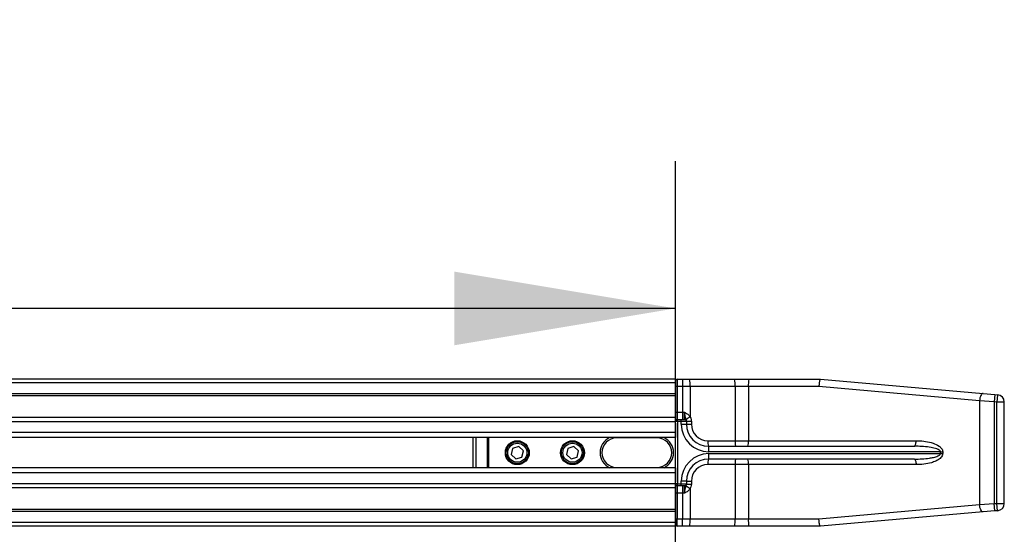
# Model space of a CAD drawing. Header units: millimetres. Extents: x 0 to 420, y 0 to 297.
# Tile 74 of 115: x 211 to 224, y 234 to 241. Entities that reach past the tile are written whole.
import ezdxf

# ---------------------------------------------------------------- set-up
doc = ezdxf.new("R2010")
doc.units = ezdxf.units.MM
doc.layers.add('QUOTE', color=174, linetype='Continuous')
doc.styles.add('SLDTEXTSTYLE3', font='TXT', dxfattribs={"width": 0.75})
doc.dimstyles.new('SLDDIMSTYLE0', dxfattribs={"dimtxt": 3, "dimasz": 3, "dimexe": 0, "dimexo": 0.0625, "dimgap": 0.75, "dimtad": 1, "dimlfac": 20.047434, "dimrnd": 1e-09, "dimzin": 12, "dimdsep": 46, "dimtxsty": 'SLDTEXTSTYLE3', "dimsah": 1, "dimcen": 0.09, "dimadec": 0, "dimazin": 3, "dimtfac": 1, "dimtdec": 3, "dimtofl": 0, "dimtmove": 0, "dimatfit": 3, "dimfxl": 0, "dimfrac": 2, "dimtolj": 1, "dimtzin": 12, "dimarcsym": 0})

# ---------------------------------------------------------------- blocks, each defined once
blk = doc.blocks.new('_D')
at = {"layer": 'QUOTE'}
for p, q in [((60.189, 233.765), (60.189, 239.215)), ((219.811, 233.765), (219.811, 239.215)), ((219.811, 237.215), (60.189, 237.215))]:
    blk.add_line(p, q, dxfattribs=at)
for points in [[(60.189, 237.215), (63.189, 236.715), (63.189, 237.715)], [(219.811, 237.215), (216.811, 237.715), (216.811, 236.715)]]:
    blk.add_solid(points, dxfattribs=at)
at = {"layer": 'QUOTE', "insert": (135.567, 241.082), "char_height": 3, "attachment_point": 1, "style": 'SLDTEXTSTYLE3'}
blk.add_mtext('3200', dxfattribs=at)

msp = doc.modelspace()

# ---------------------------------------------------------------- linework, layer by layer
at = {"color": 7, "linetype": 'Continuous', "lineweight": 25}
for p, q in [((219.81071, 236.25402), (60.18929, 236.25402)), ((219.81071, 236.25402), (219.81071, 236.20414)), ((219.83565, 236.25402), (219.90842, 236.25402)), ((219.83565, 236.25402), (219.83565, 236.15425)), ((219.90842, 236.25402), (219.90842, 236.15425)), ((219.90842, 236.25402), (220.00166, 236.25402)), ((220.00166, 236.25402), (220.61099, 236.25402)), ((220.61099, 236.25402), (220.80853, 236.25402)), ((220.80853, 236.25402), (221.78023, 236.25402)), ((221.78023, 236.25402), (221.78036, 236.25402)), ((221.78036, 236.25402), (223.98691, 236.06097)), ((219.81071, 236.20414), (60.18929, 236.20414)), ((219.81071, 236.20414), (219.81071, 236.05449)), ((219.83565, 236.15425), (219.81071, 236.15425)), ((219.90842, 236.15425), (219.83565, 236.15425)), ((219.83565, 236.15425), (219.83565, 235.80508)), ((219.90842, 236.15425), (219.90842, 235.80508)), ((220.01202, 236.15425), (219.90842, 236.15425)), ((220.62135, 236.15425), (220.01202, 236.15425)), ((220.01202, 236.15425), (220.01202, 235.7404)), ((220.62135, 236.15425), (220.62135, 235.4185)), ((220.80093, 236.15425), (220.62135, 236.15425)), ((220.80093, 236.15425), (220.80093, 235.4185)), ((221.75858, 236.15425), (220.80093, 236.15425)), ((223.93843, 235.96159), (221.75858, 236.15425)), ((219.81071, 236.05449), (60.18929, 236.05449)), ((219.81071, 236.02905), (60.18929, 236.02905)), ((219.81071, 236.05449), (219.81071, 236.02905)), ((219.81071, 236.02905), (219.81071, 235.73524)), ((223.98691, 236.06097), (224.14602, 236.04705)), ((224.14602, 236.04705), (224.13732, 235.94767)), ((224.14602, 236.04705), (224.18338, 236.04378)), ((224.18338, 236.04378), (224.17468, 235.9444)), ((223.93843, 235.96159), (223.93843, 234.55118)), ((224.13732, 235.94767), (223.93843, 235.96159)), ((224.13732, 235.94767), (224.13732, 234.5651)), ((224.17468, 235.9444), (224.13732, 235.94767)), ((224.17468, 234.56837), (224.17468, 235.9444)), ((224.27445, 235.9444), (224.17468, 235.9444)), ((224.27445, 234.56837), (224.27445, 235.9444)), ((219.81071, 235.73524), (201.57893, 235.73524)), ((219.81071, 235.80508), (219.83565, 235.80508)), ((219.81071, 235.73524), (219.81071, 235.68038)), ((219.83565, 235.80508), (219.83565, 235.70532)), ((219.83565, 235.80508), (219.90842, 235.80508)), ((219.83565, 235.70532), (219.88902, 235.70532)), ((219.88902, 235.70532), (219.93542, 235.70532)), ((219.90842, 235.80508), (219.90842, 235.70532)), ((219.90842, 235.80508), (219.93611, 235.80508)), ((219.81071, 235.67736), (201.63635, 235.67736)), ((219.83739, 235.68038), (219.81071, 235.68038)), ((219.81071, 235.65627), (219.81071, 235.68038)), ((219.81071, 235.65627), (219.81071, 235.52829)), ((219.83739, 235.68038), (219.83739, 234.83239)), ((219.89076, 235.68038), (219.83739, 235.68038)), ((219.89076, 235.64297), (219.89076, 235.68038)), ((219.96036, 235.68038), (219.89076, 235.68038)), ((219.89076, 235.64297), (219.96036, 235.64297)), ((219.96036, 235.68455), (220.02741, 235.68455)), ((219.96036, 235.68038), (219.96036, 235.64297)), ((219.96036, 235.64297), (220.02741, 235.64297)), ((220.02741, 235.68455), (220.02741, 235.64297)), ((219.81071, 235.52829), (201.7229, 235.52829)), ((219.81071, 235.4609), (201.74242, 235.4609)), ((217.06722, 235.05187), (217.06722, 235.4609)), ((217.10419, 235.4609), (217.10419, 235.05187)), ((217.2604, 235.05187), (217.2604, 235.4609)), ((217.27331, 235.4609), (217.27331, 235.05187)), ((219.01261, 235.4609), (219.01261, 235.45591)), ((219.56131, 235.45591), (219.01261, 235.45591)), ((219.56131, 235.45591), (219.56131, 235.4609)), ((219.81071, 235.52829), (219.81071, 235.4609)), ((219.81071, 235.05187), (219.81071, 235.4609)), ((217.6027, 235.3154), (217.58314, 235.23125)), ((217.68537, 235.34054), (217.6027, 235.3154)), ((217.74846, 235.28152), (217.68537, 235.34054)), ((218.35093, 235.3154), (218.33137, 235.23125)), ((218.43359, 235.34054), (218.35093, 235.3154)), ((218.49669, 235.28152), (218.43359, 235.34054)), ((220.25188, 235.4185), (220.62135, 235.4185)), ((220.25965, 235.34368), (223.05361, 235.34368)), ((220.62135, 235.4185), (220.80093, 235.4185)), ((220.80093, 235.4185), (223.07682, 235.4185)), ((217.58314, 235.23125), (217.64624, 235.17223)), ((217.64624, 235.17223), (217.7289, 235.19736)), ((217.7289, 235.19736), (217.74846, 235.28152)), ((218.33137, 235.23125), (218.39446, 235.17223)), ((218.39446, 235.17223), (218.47712, 235.19736)), ((218.47712, 235.19736), (218.49669, 235.28152)), ((223.05361, 235.16909), (220.25965, 235.16909)), ((223.40721, 235.26885), (220.26487, 235.26885)), ((220.26487, 235.24391), (223.40721, 235.24391)), ((223.40721, 235.24391), (223.40721, 235.26885)), ((223.40721, 235.26885), (223.43841, 235.26885)), ((223.40721, 235.24391), (223.43841, 235.24391)), ((223.43841, 235.26885), (223.43841, 235.24391)), ((219.81071, 235.05187), (201.75354, 235.05187)), ((219.01261, 235.05686), (219.56131, 235.05686)), ((219.01261, 235.05187), (219.01261, 235.05686)), ((219.56131, 235.05686), (219.56131, 235.05187)), ((219.81071, 235.05187), (219.81071, 234.98448)), ((220.62135, 235.09427), (220.25188, 235.09427)), ((220.80093, 235.09427), (220.62135, 235.09427)), ((220.62135, 235.09427), (220.62135, 234.35851)), ((220.80093, 235.09427), (220.80093, 234.35851)), ((223.07682, 235.09427), (220.80093, 235.09427)), ((219.81071, 234.98448), (201.75354, 234.98448)), ((219.81071, 234.98448), (219.81071, 234.8565)), ((219.81071, 234.8354), (201.75354, 234.8354)), ((219.81071, 234.77753), (201.75354, 234.77753)), ((219.81071, 234.83239), (219.81071, 234.8565)), ((219.83739, 234.83239), (219.81071, 234.83239)), ((219.81071, 234.83239), (219.81071, 234.77753)), ((219.81071, 234.77753), (219.81071, 234.48372)), ((219.88902, 234.80745), (219.83565, 234.80745)), ((219.83565, 234.80745), (219.83565, 234.70768)), ((219.83739, 234.83239), (219.89076, 234.83239)), ((219.93542, 234.80745), (219.88902, 234.80745)), ((219.89076, 234.83239), (219.89076, 234.8698)), ((219.96036, 234.8698), (219.89076, 234.8698)), ((219.89076, 234.83239), (219.96036, 234.83239)), ((219.90842, 234.80745), (219.90842, 234.70768)), ((219.96036, 234.8698), (219.96036, 234.83239)), ((219.96036, 234.8698), (220.02741, 234.8698)), ((219.96036, 234.82821), (220.02741, 234.82821)), ((220.01202, 234.77237), (220.01202, 234.35851)), ((220.02741, 234.8698), (220.02741, 234.82821)), ((219.83565, 234.70768), (219.81071, 234.70768)), ((219.90842, 234.70768), (219.83565, 234.70768)), ((219.83565, 234.70768), (219.83565, 234.35851)), ((219.93611, 234.70768), (219.90842, 234.70768)), ((219.90842, 234.70768), (219.90842, 234.35851)), ((221.75858, 234.35851), (223.93843, 234.55118)), ((223.93843, 234.55118), (224.13732, 234.5651)), ((224.13732, 234.5651), (224.17468, 234.56837)), ((224.14602, 234.46572), (224.13732, 234.5651)), ((224.18338, 234.46899), (224.17468, 234.56837)), ((224.17468, 234.56837), (224.27445, 234.56837)), ((219.81071, 234.48372), (201.75354, 234.48372)), ((219.81071, 234.45828), (201.75354, 234.45828)), ((219.81071, 234.48372), (219.81071, 234.45828)), ((219.81071, 234.45828), (219.81071, 234.30863)), ((223.98691, 234.4518), (221.78036, 234.25875)), ((224.14602, 234.46572), (223.98691, 234.4518)), ((224.18338, 234.46899), (224.14602, 234.46572)), ((219.81071, 234.30863), (201.75354, 234.30863)), ((219.81071, 234.25875), (201.75354, 234.25875)), ((219.81071, 234.35851), (219.83565, 234.35851)), ((219.81071, 234.30863), (219.81071, 234.25875)), ((219.83565, 234.35851), (219.90842, 234.35851)), ((219.83565, 234.25875), (219.83565, 234.35851)), ((219.90842, 234.25875), (219.83565, 234.25875)), ((219.90842, 234.35851), (220.01202, 234.35851)), ((219.90842, 234.25875), (219.90842, 234.35851)), ((220.00166, 234.25875), (219.90842, 234.25875)), ((220.61099, 234.25875), (220.00166, 234.25875)), ((220.01202, 234.35851), (220.62135, 234.35851)), ((220.80853, 234.25875), (220.61099, 234.25875)), ((220.62135, 234.35851), (220.80093, 234.35851)), ((220.80093, 234.35851), (221.75858, 234.35851)), ((221.78023, 234.25875), (220.80853, 234.25875)), ((221.78036, 234.25875), (221.78023, 234.25875))]:
    msp.add_line(p, q, dxfattribs=at)
at = {"color": 7, "linetype": 'Continuous', "lineweight": 25, "flags": 128}
for points in [[(223.98691, 236.06097), (223.97886, 236.05966), (223.97078, 236.05442), (223.96301, 236.04545), (223.95584, 236.03311), (223.94957, 236.01791), (223.94445, 236.00044), (223.94069, 235.98141), (223.93843, 235.96159)], [(223.05361, 235.34368), (223.05814, 235.34511), (223.06249, 235.34937), (223.06651, 235.35629), (223.07002, 235.36559), (223.07291, 235.37693), (223.07505, 235.38987), (223.07637, 235.4039), (223.07682, 235.4185)], [(223.05361, 235.16909), (223.05814, 235.16765), (223.06249, 235.16339), (223.06651, 235.15648), (223.07002, 235.14718), (223.07291, 235.13584), (223.07505, 235.1229), (223.07637, 235.10887), (223.07682, 235.09427)], [(223.98691, 234.4518), (223.97886, 234.4531), (223.97078, 234.45835), (223.96301, 234.46732), (223.95584, 234.47965), (223.94957, 234.49486), (223.94445, 234.51233), (223.94069, 234.53136), (223.93843, 234.55118)]]:
    msp.add_lwpolyline(points, dxfattribs=at)
at = {"color": 7, "linetype": 'Continuous', "lineweight": 25}
for centre, radius in [((217.6658, 235.25638), 0.16212), ((217.6658, 235.25638), 0.14965), ((217.6658, 235.25638), 0.12969), ((218.41403, 235.25638), 0.16212), ((218.41403, 235.25638), 0.14965), ((218.41403, 235.25638), 0.12969)]:
    msp.add_circle(centre, radius, dxfattribs=at)
for centre, radius, start, end in [((219.83565, 236.22908), 0.02494, 90, 180), ((219.76408, 236.17893), 0.24916, 354.317296, 17.540275), ((220.37341, 236.17893), 0.24916, 354.317296, 17.540275), ((221.13411, 236.17905), 0.3341, 167.033106, 184.256329), ((224.17468, 235.9444), 0.09976, 0, 85), ((219.83565, 235.68038), 0.02494, 90, 180), ((219.7467, 235.68658), 0.0909, 356.086021, 11.894554), ((219.80007, 235.68658), 0.0909, 356.086021, 11.894554), ((219.93542, 235.68038), 0.02494, 0, 90), ((220.26067, 235.29782), 0.50764, 119.327574, 126.808854), ((220.26487, 235.64297), 0.37411, 180, 270), ((220.25965, 235.64297), 0.29929, 180, 270), ((220.25188, 235.64297), 0.22447, 180, 270), ((219.01261, 235.25638), 0.22447, 114.340647, 245.659353), ((219.01261, 235.25638), 0.19953, 90, 270), ((219.56131, 235.25638), 0.19953, 270, 90), ((219.56131, 235.25638), 0.22447, 294.340647, 65.659353), ((220.43783, 235.4), 0.18687, 174.317296, 197.540275), ((219.9928, 235.28747), 0.27271, 356.086021, 11.894554), ((220.8073, 235.4), 0.18687, 174.317296, 197.540275), ((220.55105, 235.3999), 0.25057, 347.033106, 4.256329), ((220.26487, 234.8698), 0.37411, 90, 180), ((220.25965, 234.8698), 0.29929, 90, 180), ((220.43783, 235.11277), 0.18687, 162.459725, 185.682704), ((219.9928, 235.2253), 0.27271, 348.105446, 3.913979), ((220.8073, 235.11277), 0.18687, 162.459725, 185.682704), ((220.55105, 235.11287), 0.25057, 355.743671, 12.966894), ((220.25188, 234.8698), 0.22447, 90, 180), ((219.83565, 234.83239), 0.02494, 180, 270), ((219.7467, 234.82618), 0.0909, 348.105446, 3.913979), ((219.80007, 234.82618), 0.0909, 348.105446, 3.913979), ((219.93542, 234.83239), 0.02494, 270, 0), ((220.26067, 235.21495), 0.50764, 233.191146, 240.672426), ((224.17468, 234.56837), 0.09976, 275, 0), ((219.83565, 234.28369), 0.02494, 180, 270), ((219.76408, 234.33384), 0.24916, 342.459725, 5.682704), ((220.37341, 234.33384), 0.24916, 342.459725, 5.682704), ((221.13411, 234.33372), 0.3341, 175.743671, 192.966894)]:
    msp.add_arc(centre, radius, start, end, dxfattribs=at)
for points, knots in [([(221.78023, 236.25402), (221.77822, 236.25292), (221.77422, 236.25071), (221.76828, 236.23354), (221.76324, 236.20825), (221.7601, 236.18068), (221.75893, 236.16214), (221.75861, 236.15476), (221.75858, 236.15425)], [0, 0, 0, 0, 0.214432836, 0.428862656, 0.643380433, 0.858087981, 0.990291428, 1, 1, 1, 1]), ([(219.93542, 235.70532), (219.93549, 235.70642), (219.93563, 235.70863), (219.93584, 235.72584), (219.936, 235.75116), (219.9361, 235.77921), (219.93611, 235.79774), (219.93611, 235.80508)], [0, 0, 0, 0, 0.21479795, 0.42959219, 0.64435115, 0.85902892, 1, 1, 1, 1]), ([(219.95651, 235.70426), (219.95581, 235.70636), (219.95252, 235.7162), (219.94694, 235.73441), (219.94259, 235.75871), (219.93904, 235.78281), (219.93726, 235.79631), (219.93613, 235.80492), (219.93611, 235.80508)], [0, 0, 0, 0, 0.07546259, 0.3531735, 0.65752826, 0.78078558, 0.99586318, 1, 1, 1, 1]), ([(219.93611, 235.80508), (219.93624, 235.80502), (219.94043, 235.80287), (219.95508, 235.7953), (219.97969, 235.78028), (220.00067, 235.75943), (220.00952, 235.74459), (220.01202, 235.7404)], [0, 0, 0, 0, 0.00428341, 0.13933251, 0.48845478, 0.85554382, 1, 1, 1, 1]), ([(219.96036, 235.68455), (219.96023, 235.6868), (219.95984, 235.6939), (219.95786, 235.70005), (219.95651, 235.70426)], [0, 0, 0, 0, 0.31615634, 1, 1, 1, 1]), ([(220.01202, 235.7404), (220.01745, 235.72912), (220.02602, 235.71133), (220.02704, 235.69172), (220.02741, 235.68455)], [0, 0, 0, 0, 0.63421378, 1, 1, 1, 1]), ([(223.40721, 235.26885), (223.40691, 235.27122), (223.4064, 235.27522), (223.40131, 235.28391), (223.38614, 235.29649), (223.34475, 235.31416), (223.24098, 235.33683), (223.13796, 235.34327), (223.06221, 235.34364), (223.05361, 235.34368)], [0, 0, 0, 0, 0.01879798, 0.03165434, 0.07931573, 0.17342153, 0.39125631, 0.93087712, 1, 1, 1, 1]), ([(223.07682, 235.4185), (223.08561, 235.41842), (223.12925, 235.41803), (223.20749, 235.41183), (223.3043, 235.38987), (223.37795, 235.35771), (223.41886, 235.32147), (223.43578, 235.29349), (223.4376, 235.27645), (223.43841, 235.26885)], [0, 0, 0, 0, 0.06326698, 0.31406642, 0.56425733, 0.77904588, 0.88395768, 0.94825303, 1, 1, 1, 1]), ([(223.05361, 235.16909), (223.12232, 235.17073), (223.21025, 235.17284), (223.31682, 235.19215), (223.36256, 235.20491), (223.3904, 235.21981), (223.4007, 235.2287), (223.40553, 235.23547), (223.40712, 235.24083), (223.40719, 235.24338), (223.40721, 235.24391)], [0, 0, 0, 0, 0.55064072, 0.70471025, 0.87115494, 0.9302593, 0.95648354, 0.97966233, 0.99575711, 1, 1, 1, 1]), ([(223.43841, 235.24391), (223.43806, 235.2389), (223.43698, 235.22368), (223.42534, 235.20052), (223.39551, 235.16814), (223.34767, 235.14086), (223.27282, 235.11472), (223.18296, 235.09728), (223.11222, 235.09527), (223.07682, 235.09427)], [0, 0, 0, 0, 0.03417537, 0.10389234, 0.17305854, 0.34319257, 0.49083733, 0.74518986, 1, 1, 1, 1]), ([(219.93611, 234.70768), (219.93611, 234.71503), (219.9361, 234.73355), (219.936, 234.7616), (219.93584, 234.78693), (219.93563, 234.80414), (219.93549, 234.80634), (219.93542, 234.80745)], [0, 0, 0, 0, 0.14097108, 0.35564885, 0.57040781, 0.78520205, 1, 1, 1, 1]), ([(219.93611, 234.70768), (219.93613, 234.70785), (219.93641, 234.70999), (219.93838, 234.72493), (219.94193, 234.75089), (219.94786, 234.78251), (219.95349, 234.79944), (219.95651, 234.80851)], [0, 0, 0, 0, 0.0041403, 0.05451856, 0.38113864, 0.66837401, 1, 1, 1, 1]), ([(220.01202, 234.77237), (220.00234, 234.75884), (219.98764, 234.73829), (219.96017, 234.72041), (219.94603, 234.7128), (219.93839, 234.70886), (219.93729, 234.70829), (219.93624, 234.70775), (219.93611, 234.70768)], [0, 0, 0, 0, 0.48786288, 0.74089168, 0.96310243, 0.96512619, 0.99570963, 1, 1, 1, 1]), ([(219.95651, 234.80851), (219.95735, 234.8111), (219.95934, 234.81718), (219.95999, 234.82419), (219.96036, 234.82821)], [0, 0, 0, 0, 0.42590939, 1, 1, 1, 1]), ([(220.02741, 234.82821), (220.0263, 234.81585), (220.02454, 234.79617), (220.01541, 234.77882), (220.01202, 234.77237)], [0, 0, 0, 0, 0.62823499, 1, 1, 1, 1]), ([(221.78023, 234.25875), (221.77822, 234.25985), (221.77422, 234.26205), (221.76828, 234.27923), (221.76324, 234.30451), (221.7601, 234.33209), (221.75893, 234.35063), (221.75861, 234.35801), (221.75858, 234.35851)], [0, 0, 0, 0, 0.21443284, 0.42886266, 0.64338043, 0.85808798, 0.99029143, 1, 1, 1, 1])]:
    msp.add_open_spline(points, degree=3, knots=knots, dxfattribs=at)

# ---------------------------------------------------------------- dimensions: what is measured, and where the dimension line sits
at = {"layer": 'QUOTE'}
dim = msp.add_linear_dim(base=(60.18929, 237.21465), p1=(219.81071, 231.76466), p2=(60.18929, 231.76466), dimstyle='SLDDIMSTYLE0', dxfattribs=at)
dim.commit()
dim.dimension.update_dxf_attribs({"geometry": '_D', "text_midpoint": (140, 237.21465), "dimtype": 160})

doc.saveas('drawing.dxf')
